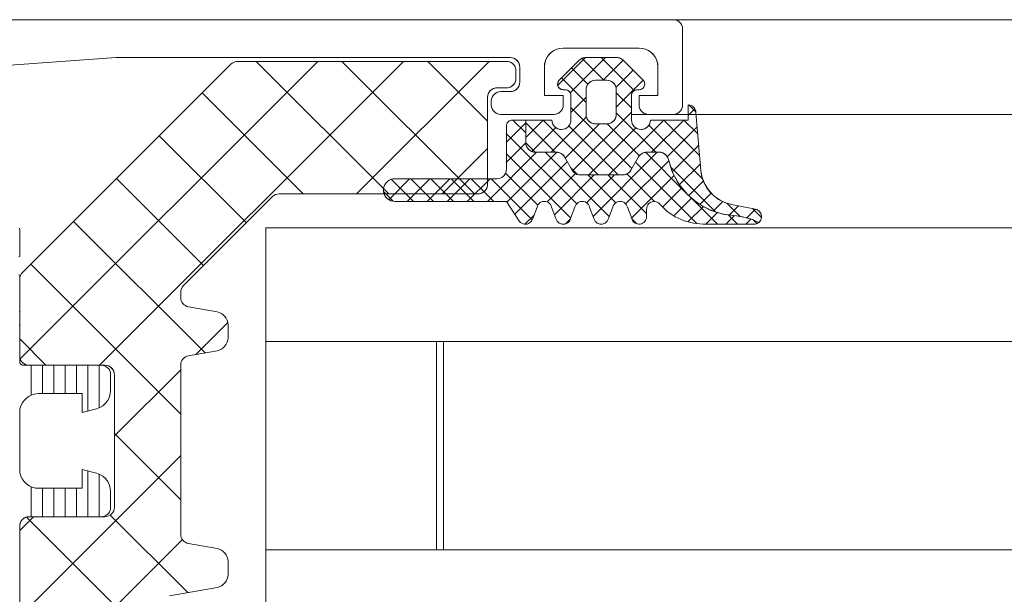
# Model space of a CAD drawing. Header units: metres. Extents: x 69 to 122.5, y -21.4 to -4.6.
# Tile 61 of 250: x 73.482 to 73.534, y -17.8729 to -17.8425. Entities that reach past the tile are written whole.
import ezdxf

# ---------------------------------------------------------------- set-up
doc = ezdxf.new("R2010")
doc.units = ezdxf.units.M
doc.header["$LTSCALE"] = 0.02
doc.layers.add('032_Metallarbeiten-Fenster', color=7, linetype='Continuous', lineweight=5)

msp = doc.modelspace()

# ---------------------------------------------------------------- linework, layer by layer
at = {"layer": '032_Metallarbeiten-Fenster', "color": 8, "lineweight": 5, "true_color": 0x808080}
for p, q in [((74.6067, -17.842539), (73.514277, -17.842539)), ((74.6089, -17.847539), (73.514277, -17.847539))]:
    msp.add_line(p, q, dxfattribs=at)
at = {"layer": '032_Metallarbeiten-Fenster', "color": 7, "linetype": 'Continuous', "lineweight": 5}
for p, q in [((73.5165, -17.842539), (73.55609, -17.842539)), ((73.517709, -17.847539), (73.55609, -17.847539)), ((73.495, -17.853539), (73.55609, -17.853539)), ((73.495, -17.853539), (73.495, -17.891539)), ((73.55609, -17.859539), (73.495, -17.859539)), ((73.504, -17.859539), (73.504, -17.870539)), ((73.495, -17.870539), (73.55609, -17.870539)), ((73.504, -17.870539), (73.495, -17.870539))]:
    msp.add_line(p, q, dxfattribs=at)
at = {"layer": '032_Metallarbeiten-Fenster', "color": 250, "linetype": 'Continuous', "lineweight": 9, "true_color": 0x444444}
for p, q in [((73.482027, -17.860448), (73.497735, -17.844739)), ((73.486211, -17.860789), (73.502261, -17.844739)), ((73.499786, -17.851739), (73.506786, -17.844739)), ((73.51041, -17.846005), (73.511875, -17.84454)), ((73.511068, -17.846408), (73.512936, -17.84454)), ((73.512846, -17.84574), (73.511686, -17.84458)), ((73.514449, -17.846282), (73.512706, -17.84454)), ((73.512797, -17.84574), (73.51386, -17.844676)), ((73.511995, -17.845949), (73.51113, -17.845085)), ((73.513482, -17.846115), (73.514391, -17.845206)), ((73.5119, -17.846915), (73.5106, -17.845615)), ((73.5135, -17.847158), (73.51492, -17.845738)), ((73.5143, -17.847194), (73.5135, -17.846394)), ((73.5111, -17.847436), (73.5119, -17.846636)), ((73.514323, -17.850399), (73.5111, -17.847176)), ((73.511194, -17.850524), (73.5143, -17.847418)), ((73.515582, -17.849537), (73.5135, -17.847455)), ((73.5173, -17.8476), (73.51765, -17.84725)), ((73.517697, -17.847409), (73.51733, -17.847043)), ((73.5077, -17.84901), (73.508721, -17.847989)), ((73.508721, -17.848523), (73.508037, -17.84784)), ((73.508721, -17.848755), (73.509636, -17.84784)), ((73.510279, -17.849537), (73.508721, -17.847979)), ((73.51254, -17.850737), (73.509642, -17.84784)), ((73.51006, -17.849537), (73.511921, -17.847676)), ((73.510804, -17.849854), (73.512618, -17.84804)), ((73.514715, -17.84973), (73.513022, -17.848037)), ((73.513102, -17.850737), (73.516, -17.84784)), ((73.515363, -17.849537), (73.517061, -17.84784)), ((73.517901, -17.849735), (73.516006, -17.84784)), ((73.517799, -17.848572), (73.517067, -17.84784)), ((73.511407, -17.85227), (73.5077, -17.848563)), ((73.509035, -17.849501), (73.5103, -17.848237)), ((73.5136, -17.850737), (73.511, -17.848137)), ((73.512042, -17.850737), (73.514523, -17.848256)), ((73.518068, -17.850962), (73.515218, -17.848112)), ((73.516186, -17.849775), (73.517766, -17.848195)), ((73.5077, -17.850071), (73.508722, -17.849049)), ((73.509218, -17.849537), (73.508721, -17.84904)), ((73.504312, -17.851739), (73.5067, -17.849351)), ((73.506692, -17.852139), (73.509294, -17.849537)), ((73.507721, -17.852171), (73.510353, -17.849539)), ((73.513128, -17.852931), (73.509735, -17.849537)), ((73.51227, -17.852925), (73.515658, -17.849537)), ((73.517178, -17.851677), (73.515044, -17.849543)), ((73.516455, -17.850566), (73.517852, -17.84917)), ((73.511095, -17.853019), (73.5077, -17.849623)), ((73.50814, -17.852812), (73.510911, -17.850041)), ((73.51399, -17.852266), (73.516268, -17.849987)), ((73.51775, -17.85331), (73.514512, -17.850072)), ((73.509355, -17.85234), (73.507656, -17.85064)), ((73.511457, -17.850715), (73.511087, -17.850345)), ((73.518741, -17.852696), (73.516374, -17.850328)), ((73.516835, -17.851247), (73.517937, -17.850145)), ((73.501482, -17.852046), (73.502589, -17.850939)), ((73.502791, -17.852139), (73.50162, -17.850968)), ((73.502449, -17.852139), (73.503649, -17.850939)), ((73.503851, -17.852139), (73.502651, -17.850939)), ((73.50351, -17.852139), (73.50471, -17.850939)), ((73.504912, -17.852139), (73.503712, -17.850939)), ((73.504571, -17.852139), (73.505771, -17.850939)), ((73.505973, -17.852139), (73.504773, -17.850939)), ((73.505631, -17.852139), (73.506831, -17.850939)), ((73.507033, -17.852139), (73.505833, -17.850939)), ((73.509063, -17.853108), (73.506894, -17.850939)), ((73.509846, -17.852167), (73.511347, -17.850666)), ((73.510237, -17.852837), (73.512337, -17.850737)), ((73.511925, -17.85221), (73.513397, -17.850737)), ((73.513471, -17.852213), (73.511995, -17.850737)), ((73.5151, -17.852781), (73.513056, -17.850737)), ((73.515521, -17.852142), (73.514062, -17.850683)), ((73.514303, -17.853014), (73.516554, -17.850762)), ((73.517322, -17.851821), (73.518097, -17.851046)), ((73.501723, -17.852132), (73.501206, -17.851615)), ((73.515951, -17.852426), (73.516962, -17.851415)), ((73.516539, -17.852899), (73.517477, -17.85196)), ((73.51884, -17.853339), (73.517383, -17.851882)), ((73.517911, -17.852293), (73.518502, -17.851702)), ((73.518608, -17.852656), (73.519119, -17.852145)), ((73.517282, -17.853216), (73.518099, -17.852399)), ((73.51822, -17.853339), (73.51884, -17.852719)), ((73.520036, -17.85293), (73.519341, -17.852235)), ((73.519463, -17.852861), (73.519951, -17.852374)), ((73.520382, -17.853003), (73.520839, -17.852546)), ((73.521158, -17.852991), (73.520683, -17.852516)), ((73.508676, -17.853337), (73.509156, -17.852857)), ((73.510813, -17.853321), (73.511083, -17.853051)), ((73.514576, -17.853318), (73.514321, -17.853063)), ((73.51928, -17.853339), (73.519729, -17.852891)), ((73.519901, -17.853339), (73.519412, -17.85285)), ((73.520341, -17.853339), (73.520604, -17.853076)), ((73.520926, -17.853304), (73.520742, -17.85312)), ((73.491305, -17.860221), (73.492989, -17.858536)), ((73.487, -17.864526), (73.4905, -17.861026)), ((73.482, -17.874051), (73.4905, -17.865551)), ((73.482, -17.869526), (73.482736, -17.868789)), ((73.482, -17.878577), (73.490588, -17.869989)), ((73.492687, -17.872415), (73.49288, -17.872222))]:
    msp.add_line(p, q, dxfattribs=at)
at = {"layer": '032_Metallarbeiten-Fenster', "color": 7, "linetype": 'Continuous', "lineweight": 9}
for p, q in [((73.501491, -17.851739), (73.494491, -17.844739)), ((73.506016, -17.851739), (73.499016, -17.844739)), ((73.5067, -17.847898), (73.503542, -17.844739)), ((73.496965, -17.851739), (73.491633, -17.846407)), ((73.493966, -17.853265), (73.48937, -17.848669)), ((73.491703, -17.855528), (73.487107, -17.850932)), ((73.491786, -17.860136), (73.484844, -17.853195)), ((73.4905, -17.863376), (73.482582, -17.855457)), ((73.483388, -17.860789), (73.482, -17.859401)), ((73.4905, -17.867901), (73.487, -17.864401)), ((73.4895, -17.875952), (73.48236, -17.868812)), ((73.490871, -17.872798), (73.486778, -17.868705))]:
    msp.add_line(p, q, dxfattribs=at)
at = {"layer": '032_Metallarbeiten-Fenster', "lineweight": 5}
for p, q in [((73.495, -17.85954), (73.495, -17.87054)), ((73.504381, -17.85954), (73.504381, -17.87054))]:
    msp.add_line(p, q, dxfattribs=at)
at = {"layer": '032_Metallarbeiten-Fenster', "color": 251, "linetype": 'Continuous', "lineweight": 9, "true_color": 0x555555}
for p, q in [((73.4826, -17.862377), (73.4826, -17.86079)), ((73.4832, -17.86229), (73.4832, -17.86079)), ((73.4838, -17.86229), (73.4838, -17.86079)), ((73.4844, -17.86229), (73.4844, -17.86079)), ((73.485, -17.86229), (73.485, -17.86079)), ((73.4856, -17.863209), (73.4856, -17.86079)), ((73.4862, -17.863034), (73.4862, -17.86079)), ((73.4868, -17.86212), (73.4868, -17.86129)), ((73.4856, -17.86879), (73.4856, -17.86637)), ((73.4862, -17.86879), (73.4862, -17.866545)), ((73.4826, -17.86879), (73.4826, -17.867202)), ((73.4832, -17.86879), (73.4832, -17.86729)), ((73.4838, -17.86879), (73.4838, -17.86729)), ((73.4844, -17.86879), (73.4844, -17.86729)), ((73.485, -17.86879), (73.485, -17.86729)), ((73.4868, -17.86829), (73.4868, -17.867459))]:
    msp.add_line(p, q, dxfattribs=at)
at = {"layer": '032_Metallarbeiten-Fenster', "color": 7, "linetype": 'Continuous', "lineweight": 5}
for points in [[(73.4235, -17.84254), (73.5165, -17.84254), (73.5165, -17.84254), (73.516587, -17.842547), (73.516671, -17.84257), (73.51675, -17.842607), (73.516821, -17.842657), (73.516883, -17.842718), (73.516933, -17.84279), (73.51697, -17.842869), (73.516992, -17.842953), (73.517, -17.84304), (73.517, -17.84704), (73.517, -17.84704), (73.516992, -17.847126), (73.51697, -17.847211), (73.516933, -17.84729), (73.516883, -17.847361), (73.516821, -17.847423), (73.51675, -17.847473), (73.516671, -17.847509), (73.516587, -17.847532), (73.5165, -17.84754), (73.5152, -17.84754), (73.5152, -17.84754), (73.515113, -17.847532), (73.515029, -17.847509), (73.51495, -17.847473), (73.514879, -17.847423), (73.514817, -17.847361), (73.514767, -17.84729), (73.51473, -17.847211), (73.514708, -17.847126), (73.5147, -17.84704), (73.5147, -17.84654), (73.5157, -17.84654), (73.5157, -17.84504), (73.5157, -17.84504), (73.515685, -17.844866), (73.51564, -17.844698), (73.515566, -17.84454), (73.515466, -17.844397), (73.515343, -17.844274), (73.5152, -17.844174), (73.515042, -17.8441), (73.514874, -17.844055), (73.5147, -17.84404), (73.5107, -17.84404), (73.5107, -17.84404), (73.510526, -17.844055), (73.510358, -17.8441), (73.5102, -17.844174), (73.510057, -17.844274), (73.509934, -17.844397), (73.509834, -17.84454), (73.50976, -17.844698), (73.509715, -17.844866), (73.5097, -17.84504), (73.5097, -17.84654), (73.5107, -17.84654), (73.5107, -17.84704), (73.5107, -17.84704), (73.510692, -17.847126), (73.51067, -17.847211), (73.510633, -17.84729), (73.510583, -17.847361), (73.510521, -17.847423), (73.51045, -17.847473), (73.510371, -17.847509), (73.510287, -17.847532), (73.5102, -17.84754), (73.5074, -17.84754), (73.5074, -17.84754), (73.507313, -17.847532), (73.507229, -17.847509), (73.50715, -17.847473), (73.507079, -17.847423), (73.507017, -17.847361), (73.506967, -17.84729), (73.50693, -17.847211), (73.506908, -17.847126), (73.5069, -17.84704), (73.5069, -17.84684), (73.5069, -17.84684), (73.506908, -17.846753), (73.50693, -17.846669), (73.506967, -17.84659), (73.507017, -17.846518), (73.507079, -17.846457), (73.50715, -17.846407), (73.507229, -17.84637), (73.507313, -17.846347), (73.5074, -17.84634), (73.5079, -17.84634), (73.5079, -17.84634), (73.507987, -17.846332), (73.508071, -17.846309), (73.50815, -17.846273), (73.508221, -17.846223), (73.508283, -17.846161), (73.508333, -17.84609), (73.50837, -17.846011), (73.508392, -17.845926), (73.5084, -17.84584), (73.5084, -17.84504), (73.5084, -17.84504), (73.508392, -17.844953), (73.50837, -17.844869), (73.508333, -17.84479), (73.508283, -17.844718), (73.508221, -17.844657), (73.50815, -17.844607), (73.508071, -17.84457), (73.507987, -17.844547), (73.5079, -17.84454), (73.4871, -17.84454), (73.481029, -17.844973)], [(73.4235, -17.84254), (73.5165, -17.84254), (73.516598, -17.842549), (73.516691, -17.842578), (73.516778, -17.842624), (73.516854, -17.842686), (73.516916, -17.842762), (73.516962, -17.842848), (73.51699, -17.842942), (73.517, -17.84304), (73.517, -17.84704), (73.51699, -17.847137), (73.516962, -17.847231), (73.516916, -17.847317), (73.516854, -17.847393), (73.516778, -17.847455), (73.516691, -17.847502), (73.516598, -17.84753), (73.5165, -17.84754), (73.5152, -17.84754), (73.515102, -17.84753), (73.515009, -17.847502), (73.514922, -17.847455), (73.514846, -17.847393), (73.514784, -17.847317), (73.514738, -17.847231), (73.51471, -17.847137), (73.5147, -17.84704), (73.5147, -17.84654), (73.5157, -17.84654), (73.5157, -17.84504), (73.515681, -17.844844), (73.515624, -17.844657), (73.515531, -17.844484), (73.515407, -17.844332), (73.515256, -17.844208), (73.515083, -17.844116), (73.514895, -17.844059), (73.5147, -17.84404), (73.5107, -17.84404), (73.510505, -17.844059), (73.510317, -17.844116), (73.510144, -17.844208), (73.509993, -17.844332), (73.509869, -17.844484), (73.509776, -17.844657), (73.509719, -17.844844), (73.5097, -17.84504), (73.5097, -17.84654), (73.5107, -17.84654), (73.5107, -17.84704), (73.51069, -17.847137), (73.510662, -17.847231), (73.510616, -17.847317), (73.510554, -17.847393), (73.510478, -17.847455), (73.510391, -17.847502), (73.510298, -17.84753), (73.5102, -17.84754), (73.5074, -17.84754), (73.507302, -17.84753), (73.507209, -17.847502), (73.507122, -17.847455), (73.507046, -17.847393), (73.506984, -17.847317), (73.506938, -17.847231), (73.50691, -17.847137), (73.5069, -17.84704), (73.5069, -17.84684), (73.50691, -17.846742), (73.506938, -17.846648), (73.506984, -17.846562), (73.507046, -17.846486), (73.507122, -17.846424), (73.507209, -17.846378), (73.507302, -17.846349), (73.5074, -17.84634), (73.5079, -17.84634), (73.507998, -17.84633), (73.508091, -17.846302), (73.508178, -17.846255), (73.508254, -17.846193), (73.508316, -17.846117), (73.508362, -17.846031), (73.50839, -17.845937), (73.5084, -17.84584), (73.5084, -17.84504), (73.50839, -17.844942), (73.508362, -17.844848), (73.508316, -17.844762), (73.508254, -17.844686), (73.508178, -17.844624), (73.508091, -17.844578), (73.507998, -17.844549), (73.5079, -17.84454), (73.4871, -17.84454), (73.481029, -17.844973)], [(73.489913, -17.872966), (73.492422, -17.872524), (73.492422, -17.872524), (73.492539, -17.872492), (73.49265, -17.872441), (73.49275, -17.872371), (73.492836, -17.872285), (73.492906, -17.872185), (73.492958, -17.872074), (73.492989, -17.871956), (73.493, -17.871835), (73.493, -17.871157), (73.493, -17.871157), (73.492989, -17.871035), (73.492958, -17.870917), (73.492906, -17.870807), (73.492836, -17.870707), (73.49275, -17.870621), (73.49265, -17.870551), (73.492539, -17.870499), (73.492422, -17.870467), (73.490913, -17.870201), (73.490913, -17.870201), (73.490829, -17.870179), (73.49075, -17.870142), (73.490679, -17.870092), (73.490617, -17.87003), (73.490567, -17.869959), (73.49053, -17.86988), (73.490508, -17.869796), (73.4905, -17.869709), (73.4905, -17.860782), (73.4905, -17.860782), (73.490508, -17.860696), (73.49053, -17.860611), (73.490567, -17.860532), (73.490617, -17.860461), (73.490679, -17.860399), (73.49075, -17.860349), (73.490829, -17.860313), (73.490913, -17.86029), (73.492422, -17.860024), (73.492422, -17.860024), (73.492539, -17.859992), (73.49265, -17.859941), (73.49275, -17.859871), (73.492836, -17.859785), (73.492906, -17.859685), (73.492958, -17.859574), (73.492989, -17.859456), (73.493, -17.859335), (73.493, -17.858657), (73.493, -17.858657), (73.492989, -17.858535), (73.492958, -17.858417), (73.492906, -17.858307), (73.492836, -17.858207), (73.49275, -17.858121), (73.49265, -17.858051), (73.492539, -17.857999), (73.492422, -17.857967), (73.490913, -17.857701), (73.490913, -17.857701), (73.490829, -17.857679), (73.49075, -17.857642), (73.490679, -17.857592), (73.490617, -17.85753), (73.490567, -17.857459), (73.49053, -17.85738), (73.490508, -17.857296), (73.4905, -17.857209), (73.4905, -17.856939), (73.4905, -17.856939), (73.49051, -17.856841), (73.490538, -17.856747), (73.490584, -17.856661), (73.490646, -17.856585), (73.495346, -17.851886), (73.495346, -17.851886), (73.495422, -17.851823), (73.495508, -17.851777), (73.495602, -17.851749), (73.495699, -17.851739), (73.5062, -17.851739), (73.5062, -17.851739), (73.506298, -17.85173), (73.506392, -17.851701), (73.506478, -17.851655), (73.506554, -17.851593), (73.506616, -17.851517), (73.506662, -17.851431), (73.506691, -17.851337), (73.5067, -17.851239), (73.5067, -17.846639), (73.5067, -17.846639), (73.50671, -17.846542), (73.506738, -17.846448), (73.506784, -17.846361), (73.506847, -17.846286), (73.506922, -17.846223), (73.507009, -17.846177), (73.507103, -17.846149), (73.5072, -17.846139), (73.5077, -17.846139), (73.5077, -17.846139), (73.507798, -17.84613), (73.507892, -17.846101), (73.507978, -17.846055), (73.508054, -17.845993), (73.508116, -17.845917), (73.508162, -17.845831), (73.508191, -17.845737), (73.5082, -17.845639), (73.5082, -17.845239), (73.5082, -17.845239), (73.508193, -17.845152), (73.50817, -17.845068), (73.508133, -17.844989), (73.508083, -17.844918), (73.508022, -17.844856), (73.50795, -17.844806), (73.507871, -17.844769), (73.507787, -17.844747), (73.5077, -17.844739), (73.493507, -17.844739), (73.493507, -17.844739), (73.493429, -17.844745), (73.493353, -17.844764), (73.49328, -17.844794), (73.493213, -17.844835), (73.493154, -17.844886), (73.482146, -17.855893), (73.482146, -17.855893), (73.482084, -17.855969), (73.482038, -17.856055), (73.48201, -17.856149), (73.482, -17.856246), (73.482, -17.860289), (73.482, -17.860289), (73.482008, -17.860376), (73.48203, -17.86046), (73.482067, -17.860539), (73.482117, -17.860611), (73.482179, -17.860672), (73.48225, -17.860722), (73.482329, -17.860759), (73.482413, -17.860782), (73.4825, -17.860789), (73.4865, -17.860789), (73.4865, -17.860789), (73.486587, -17.860797), (73.486671, -17.860819), (73.48675, -17.860856), (73.486821, -17.860906), (73.486883, -17.860968), (73.486933, -17.861039), (73.48697, -17.861118), (73.486992, -17.861202), (73.487, -17.861289), (73.487, -17.868289), (73.487, -17.868289), (73.48699, -17.868387), (73.486962, -17.868481), (73.486916, -17.868567), (73.486853, -17.868643), (73.486778, -17.868705), (73.486691, -17.868751), (73.486597, -17.86878), (73.4865, -17.868789), (73.4825, -17.868789), (73.4825, -17.868789), (73.482402, -17.868799), (73.482309, -17.868827), (73.482222, -17.868873), (73.482146, -17.868936), (73.482084, -17.869011), (73.482038, -17.869098), (73.48201, -17.869192), (73.482, -17.869289), (73.482, -17.898289)], [(73.489913, -17.872966), (73.492422, -17.872524), (73.492422, -17.872524), (73.492539, -17.872492), (73.49265, -17.872441), (73.49275, -17.872371), (73.492836, -17.872285), (73.492906, -17.872185), (73.492958, -17.872074), (73.492989, -17.871956), (73.493, -17.871835), (73.493, -17.871157), (73.493, -17.871157), (73.492989, -17.871035), (73.492958, -17.870917), (73.492906, -17.870807), (73.492836, -17.870707), (73.49275, -17.870621), (73.49265, -17.870551), (73.492539, -17.870499), (73.492422, -17.870467), (73.490913, -17.870201), (73.490913, -17.870201), (73.490829, -17.870179), (73.49075, -17.870142), (73.490679, -17.870092), (73.490617, -17.87003), (73.490567, -17.869959), (73.49053, -17.86988), (73.490508, -17.869796), (73.4905, -17.869709), (73.4905, -17.860782), (73.4905, -17.860782), (73.490508, -17.860696), (73.49053, -17.860611), (73.490567, -17.860532), (73.490617, -17.860461), (73.490679, -17.860399), (73.49075, -17.860349), (73.490829, -17.860313), (73.490913, -17.86029), (73.492422, -17.860024), (73.492422, -17.860024), (73.492539, -17.859992), (73.49265, -17.859941), (73.49275, -17.859871), (73.492836, -17.859785), (73.492906, -17.859685), (73.492958, -17.859574), (73.492989, -17.859456), (73.493, -17.859335), (73.493, -17.858657), (73.493, -17.858657), (73.492989, -17.858535), (73.492958, -17.858417), (73.492906, -17.858307), (73.492836, -17.858207), (73.49275, -17.858121), (73.49265, -17.858051), (73.492539, -17.857999), (73.492422, -17.857967), (73.490913, -17.857701), (73.490913, -17.857701), (73.490829, -17.857679), (73.49075, -17.857642), (73.490679, -17.857592), (73.490617, -17.85753), (73.490567, -17.857459), (73.49053, -17.85738), (73.490508, -17.857296), (73.4905, -17.857209), (73.4905, -17.856939), (73.4905, -17.856939), (73.49051, -17.856841), (73.490538, -17.856747), (73.490584, -17.856661), (73.490646, -17.856585), (73.495346, -17.851886), (73.495346, -17.851886), (73.495422, -17.851823), (73.495508, -17.851777), (73.495602, -17.851749), (73.495699, -17.851739), (73.5062, -17.851739), (73.5062, -17.851739), (73.506287, -17.851732), (73.506371, -17.851709), (73.50645, -17.851672), (73.506522, -17.851622), (73.506583, -17.851561), (73.506633, -17.851489), (73.50667, -17.85141), (73.506693, -17.851326), (73.5067, -17.851239), (73.5067, -17.846639), (73.5067, -17.846639), (73.506708, -17.846552), (73.50673, -17.846468), (73.506767, -17.846389), (73.506817, -17.846318), (73.506879, -17.846256), (73.50695, -17.846206), (73.507029, -17.846169), (73.507113, -17.846147), (73.5072, -17.846139), (73.5077, -17.846139), (73.5077, -17.846139), (73.507787, -17.846132), (73.507871, -17.846109), (73.50795, -17.846072), (73.508022, -17.846022), (73.508083, -17.845961), (73.508133, -17.845889), (73.50817, -17.84581), (73.508193, -17.845726), (73.5082, -17.845639), (73.5082, -17.845239), (73.5082, -17.845239), (73.508191, -17.845142), (73.508162, -17.845048), (73.508116, -17.844961), (73.508054, -17.844886), (73.507978, -17.844823), (73.507892, -17.844777), (73.507798, -17.844749), (73.5077, -17.844739), (73.493507, -17.844739), (73.493507, -17.844739), (73.493429, -17.844745), (73.493353, -17.844764), (73.49328, -17.844794), (73.493213, -17.844835), (73.493154, -17.844886), (73.482146, -17.855893), (73.482146, -17.855893), (73.482095, -17.855952), (73.482055, -17.856019), (73.482024, -17.856092), (73.482006, -17.856168), (73.482, -17.856246), (73.482, -17.860289), (73.482, -17.860289), (73.48201, -17.860387), (73.482038, -17.860481), (73.482084, -17.860567), (73.482146, -17.860643), (73.482222, -17.860705), (73.482309, -17.860751), (73.482402, -17.86078), (73.4825, -17.860789), (73.4865, -17.860789), (73.4865, -17.860789), (73.486597, -17.860799), (73.486691, -17.860827), (73.486778, -17.860873), (73.486853, -17.860936), (73.486916, -17.861011), (73.486962, -17.861098), (73.48699, -17.861192), (73.487, -17.861289), (73.487, -17.868289), (73.487, -17.868289), (73.48699, -17.868387), (73.486962, -17.868481), (73.486916, -17.868567), (73.486853, -17.868643), (73.486778, -17.868705), (73.486691, -17.868751), (73.486597, -17.86878), (73.4865, -17.868789), (73.4825, -17.868789), (73.4825, -17.868789), (73.482402, -17.868799), (73.482309, -17.868827), (73.482222, -17.868873), (73.482146, -17.868936), (73.482084, -17.869011), (73.482038, -17.869098), (73.48201, -17.869192), (73.482, -17.869289), (73.482, -17.898289)], [(73.508721, -17.84784), (73.508721, -17.849037), (73.508721, -17.849037), (73.508728, -17.849124), (73.508751, -17.849208), (73.508788, -17.849287), (73.508838, -17.849359), (73.508899, -17.84942), (73.508971, -17.84947), (73.50905, -17.849507), (73.509134, -17.84953), (73.509221, -17.849537), (73.510332, -17.849537), (73.510332, -17.849537), (73.510419, -17.849545), (73.510503, -17.849567), (73.510582, -17.849604), (73.510653, -17.849654), (73.510715, -17.849716), (73.510765, -17.849787), (73.511169, -17.850487), (73.511169, -17.850487), (73.511219, -17.850559), (73.511281, -17.85062), (73.511352, -17.85067), (73.511431, -17.850707), (73.511515, -17.85073), (73.511602, -17.850737), (73.513839, -17.850737), (73.513839, -17.850737), (73.513926, -17.85073), (73.51401, -17.850707), (73.514089, -17.85067), (73.514161, -17.85062), (73.514222, -17.850559), (73.514272, -17.850487), (73.514676, -17.849787), (73.514676, -17.849787), (73.514726, -17.849716), (73.514788, -17.849654), (73.514859, -17.849604), (73.514938, -17.849567), (73.515023, -17.849545), (73.515109, -17.849537), (73.515761, -17.849537), (73.515761, -17.849537), (73.515857, -17.849547), (73.51595, -17.849574), (73.516036, -17.84962), (73.516111, -17.849681), (73.516173, -17.849755), (73.51622, -17.84984), (73.51625, -17.849932), (73.51625, -17.849932), (73.516471, -17.850613), (73.516816, -17.85124), (73.517273, -17.851791), (73.517824, -17.852247), (73.518451, -17.852593), (73.519131, -17.852814), (73.519841, -17.852905), (73.519841, -17.852905), (73.520297, -17.852981), (73.520738, -17.853118), (73.521011, -17.853255)], [(73.481992, -17.853553), (73.482, -17.85364), (73.482, -17.85504), (73.482, -17.85504), (73.481952, -17.855059)], [(73.481952, -17.85602), (73.482, -17.85604), (73.482, -17.85792), (73.482, -17.85792), (73.481995, -17.857972)], [(73.482, -17.89829), (73.482, -17.86929), (73.482, -17.86929), (73.482008, -17.869203), (73.48203, -17.869119), (73.482067, -17.86904), (73.482117, -17.868968), (73.482179, -17.868907), (73.48225, -17.868857), (73.482329, -17.86882), (73.482413, -17.868797), (73.4825, -17.86879), (73.4863, -17.86879), (73.4863, -17.86879), (73.486387, -17.868782), (73.486471, -17.868759), (73.48655, -17.868723), (73.486621, -17.868673), (73.486683, -17.868611), (73.486733, -17.86854), (73.48677, -17.868461), (73.486792, -17.868376), (73.4868, -17.86829), (73.4868, -17.867459), (73.4868, -17.867459), (73.486783, -17.867273), (73.486731, -17.867093), (73.486647, -17.866927), (73.486533, -17.866779), (73.486394, -17.866654), (73.486234, -17.866558), (73.486059, -17.866493), (73.4853, -17.86629), (73.4853, -17.86729), (73.483, -17.86729), (73.483, -17.86729), (73.482826, -17.867274), (73.482658, -17.867229), (73.4825, -17.867156), (73.482357, -17.867056), (73.482234, -17.866932), (73.482134, -17.86679), (73.48206, -17.866632), (73.482015, -17.866463), (73.482, -17.86629), (73.482, -17.86329), (73.482, -17.86329), (73.482015, -17.863116), (73.48206, -17.862948), (73.482134, -17.86279), (73.482234, -17.862647), (73.482357, -17.862524), (73.4825, -17.862424), (73.482658, -17.86235), (73.482826, -17.862305), (73.483, -17.86229), (73.4853, -17.86229), (73.4853, -17.86329), (73.486059, -17.863086), (73.486059, -17.863086), (73.486234, -17.863021), (73.486394, -17.862925), (73.486533, -17.862801), (73.486647, -17.862652), (73.486731, -17.862486), (73.486783, -17.862306), (73.4868, -17.86212), (73.4868, -17.86129), (73.4868, -17.86129), (73.486792, -17.861203), (73.48677, -17.861119), (73.486733, -17.86104), (73.486683, -17.860968), (73.486621, -17.860907), (73.48655, -17.860857), (73.486471, -17.86082), (73.486387, -17.860797), (73.4863, -17.86079), (73.4822, -17.86079), (73.4822, -17.86079), (73.482165, -17.860787), (73.482132, -17.860778), (73.4821, -17.860763), (73.482071, -17.860743), (73.482047, -17.860718), (73.482027, -17.86069), (73.482012, -17.860658), (73.482003, -17.860624), (73.482, -17.86059), (73.482, -17.85875), (73.482, -17.85875), (73.481992, -17.858663)], [(73.482, -17.89829), (73.482, -17.86929), (73.482, -17.86929), (73.482008, -17.869203), (73.48203, -17.869119), (73.482067, -17.86904), (73.482117, -17.868968), (73.482179, -17.868907), (73.48225, -17.868857), (73.482329, -17.86882), (73.482413, -17.868797), (73.4825, -17.86879), (73.4863, -17.86879), (73.4863, -17.86879), (73.486387, -17.868782), (73.486471, -17.868759), (73.48655, -17.868723), (73.486621, -17.868673), (73.486683, -17.868611), (73.486733, -17.86854), (73.48677, -17.868461), (73.486792, -17.868376), (73.4868, -17.86829), (73.4868, -17.867459), (73.4868, -17.867459), (73.486783, -17.867273), (73.486731, -17.867093), (73.486647, -17.866927), (73.486533, -17.866779), (73.486394, -17.866654), (73.486234, -17.866558), (73.486059, -17.866493), (73.4853, -17.86629), (73.4853, -17.86729), (73.483, -17.86729), (73.483, -17.86729), (73.482826, -17.867274), (73.482658, -17.867229), (73.4825, -17.867156), (73.482357, -17.867056), (73.482234, -17.866932), (73.482134, -17.86679), (73.48206, -17.866632), (73.482015, -17.866463), (73.482, -17.86629), (73.482, -17.86329), (73.482, -17.86329), (73.482015, -17.863116), (73.48206, -17.862948), (73.482134, -17.86279), (73.482234, -17.862647), (73.482357, -17.862524), (73.4825, -17.862424), (73.482658, -17.86235), (73.482826, -17.862305), (73.483, -17.86229), (73.4853, -17.86229), (73.4853, -17.86329), (73.486059, -17.863086), (73.486059, -17.863086), (73.486234, -17.863021), (73.486394, -17.862925), (73.486533, -17.862801), (73.486647, -17.862652), (73.486731, -17.862486), (73.486783, -17.862306), (73.4868, -17.86212), (73.4868, -17.86129), (73.4868, -17.86129), (73.486792, -17.861203), (73.48677, -17.861119), (73.486733, -17.86104), (73.486683, -17.860968), (73.486621, -17.860907), (73.48655, -17.860857), (73.486471, -17.86082), (73.486387, -17.860797), (73.4863, -17.86079), (73.4822, -17.86079), (73.4822, -17.86079), (73.482165, -17.860787), (73.482132, -17.860778), (73.4821, -17.860763), (73.482071, -17.860743), (73.482047, -17.860718), (73.482027, -17.86069), (73.482012, -17.860658), (73.482003, -17.860624), (73.482, -17.86059), (73.482, -17.85875), (73.482, -17.85875), (73.481992, -17.858663)]]:
    msp.add_lwpolyline(points, dxfattribs=at)
for points in [[(73.508, -17.84784), (73.507948, -17.847844), (73.507897, -17.847858), (73.50785, -17.84788), (73.507807, -17.84791), (73.50777, -17.847947), (73.50774, -17.84799), (73.507718, -17.848037), (73.507705, -17.848087), (73.5077, -17.84814), (73.5077, -17.850439), (73.5077, -17.850439), (73.507692, -17.850526), (73.50767, -17.85061), (73.507633, -17.850689), (73.507583, -17.85076), (73.507521, -17.850822), (73.50745, -17.850872), (73.507371, -17.850909), (73.507287, -17.850931), (73.5072, -17.850939), (73.5018, -17.850939), (73.5018, -17.850939), (73.501696, -17.850948), (73.501595, -17.850975), (73.5015, -17.851019), (73.501414, -17.851079), (73.50134, -17.851153), (73.50128, -17.851239), (73.501236, -17.851334), (73.501209, -17.851435), (73.5012, -17.851539), (73.5012, -17.851539), (73.501209, -17.851643), (73.501236, -17.851744), (73.50128, -17.851839), (73.50134, -17.851925), (73.501414, -17.851999), (73.5015, -17.852059), (73.501595, -17.852103), (73.501696, -17.85213), (73.5018, -17.852139), (73.5077, -17.852139), (73.508354, -17.853139), (73.508354, -17.853139), (73.508395, -17.853199), (73.508447, -17.853249), (73.508507, -17.85329), (73.508573, -17.853319), (73.508644, -17.853335), (73.508716, -17.853339), (73.508788, -17.85333), (73.508857, -17.853307), (73.508921, -17.853273), (73.508977, -17.853228), (73.509025, -17.853173), (73.509061, -17.853111), (73.509086, -17.853043), (73.509314, -17.852436), (73.509314, -17.852436), (73.50934, -17.852366), (73.509378, -17.852302), (73.509428, -17.852246), (73.509487, -17.852201), (73.509554, -17.852167), (73.509626, -17.852146), (73.5097, -17.852139), (73.5097, -17.852139), (73.509774, -17.852146), (73.509846, -17.852167), (73.509913, -17.852201), (73.509972, -17.852246), (73.510022, -17.852302), (73.51006, -17.852366), (73.510086, -17.852436), (73.510314, -17.853043), (73.510314, -17.853043), (73.51034, -17.853113), (73.510378, -17.853177), (73.510428, -17.853233), (73.510487, -17.853278), (73.510554, -17.853312), (73.510626, -17.853332), (73.5107, -17.853339), (73.5107, -17.853339), (73.510774, -17.853332), (73.510846, -17.853312), (73.510913, -17.853278), (73.510972, -17.853233), (73.511022, -17.853177), (73.51106, -17.853113), (73.511086, -17.853043), (73.511314, -17.852436), (73.511314, -17.852436), (73.51134, -17.852366), (73.511378, -17.852302), (73.511428, -17.852246), (73.511487, -17.852201), (73.511554, -17.852167), (73.511626, -17.852146), (73.5117, -17.852139), (73.5117, -17.852139), (73.511774, -17.852146), (73.511846, -17.852167), (73.511913, -17.852201), (73.511972, -17.852246), (73.512022, -17.852302), (73.51206, -17.852366), (73.512086, -17.852436), (73.512314, -17.853043), (73.512314, -17.853043), (73.51234, -17.853113), (73.512378, -17.853177), (73.512428, -17.853233), (73.512487, -17.853278), (73.512554, -17.853312), (73.512626, -17.853332), (73.5127, -17.853339), (73.5127, -17.853339), (73.512774, -17.853332), (73.512846, -17.853312), (73.512913, -17.853278), (73.512972, -17.853233), (73.513022, -17.853177), (73.51306, -17.853113), (73.513086, -17.853043), (73.513314, -17.852436), (73.513314, -17.852436), (73.51334, -17.852366), (73.513378, -17.852302), (73.513428, -17.852246), (73.513487, -17.852201), (73.513554, -17.852167), (73.513626, -17.852146), (73.5137, -17.852139), (73.5137, -17.852139), (73.513774, -17.852146), (73.513846, -17.852167), (73.513913, -17.852201), (73.513972, -17.852246), (73.514022, -17.852302), (73.51406, -17.852366), (73.514086, -17.852436), (73.514314, -17.853043), (73.514314, -17.853043), (73.514338, -17.85311), (73.514375, -17.853172), (73.514422, -17.853227), (73.514478, -17.853272), (73.514541, -17.853306), (73.514609, -17.853329), (73.51468, -17.853339), (73.514752, -17.853336), (73.514752, -17.853336), (73.514822, -17.85332), (73.514889, -17.853292), (73.514949, -17.853253), (73.515001, -17.853203), (73.515043, -17.853145), (73.515074, -17.85308), (73.515094, -17.853011), (73.5151, -17.852939), (73.5151, -17.852539), (73.5151, -17.852539), (73.515107, -17.852465), (73.515128, -17.852393), (73.515162, -17.852326), (73.515207, -17.852267), (73.515263, -17.852217), (73.515328, -17.852178), (73.515398, -17.852153), (73.515472, -17.85214), (73.515547, -17.852142), (73.51562, -17.852158), (73.515689, -17.852187), (73.515751, -17.852228), (73.515805, -17.852281), (73.515805, -17.852281), (73.516174, -17.852646), (73.516601, -17.852943), (73.517073, -17.853161), (73.517575, -17.853294), (73.518092, -17.853339), (73.520764, -17.853339), (73.520764, -17.853339), (73.520838, -17.853333), (73.520908, -17.853313), (73.520974, -17.85328), (73.521033, -17.853236), (73.521083, -17.853182), (73.521122, -17.853119), (73.521149, -17.85305), (73.521163, -17.852978), (73.521163, -17.852978), (73.521163, -17.852904), (73.52115, -17.852832), (73.521124, -17.852763), (73.521085, -17.8527), (73.521036, -17.852646), (73.520978, -17.852601), (73.520912, -17.852567), (73.520841, -17.852547), (73.51958, -17.852302), (73.51958, -17.852302), (73.519226, -17.852198), (73.518898, -17.852032), (73.518605, -17.851808), (73.518359, -17.851534), (73.518166, -17.85122), (73.518035, -17.850875), (73.517969, -17.850513), (73.5177, -17.84744), (73.5177, -17.84744), (73.517692, -17.847362), (73.51767, -17.847286), (73.517633, -17.847217), (73.517583, -17.847157), (73.517522, -17.847107), (73.517453, -17.84707), (73.517378, -17.847047), (73.5173, -17.84704), (73.5173, -17.84784), (73.5153, -17.84784), (73.5153, -17.84784), (73.515292, -17.847926), (73.51527, -17.848011), (73.515233, -17.84809), (73.515183, -17.848161), (73.515121, -17.848223), (73.51505, -17.848273), (73.514971, -17.848309), (73.514887, -17.848332), (73.5148, -17.84834), (73.5148, -17.84834), (73.514702, -17.84833), (73.514609, -17.848302), (73.514522, -17.848255), (73.514446, -17.848193), (73.514384, -17.848117), (73.514338, -17.848031), (73.51431, -17.847937), (73.5143, -17.84784), (73.5143, -17.84654), (73.5143, -17.84654), (73.514305, -17.846488), (73.514318, -17.846437), (73.51434, -17.84639), (73.51437, -17.846347), (73.514407, -17.84631), (73.51445, -17.84628), (73.514497, -17.846258), (73.514548, -17.846244), (73.5146, -17.84624), (73.5147, -17.84624), (73.5147, -17.84624), (73.514759, -17.846234), (73.514815, -17.846217), (73.514867, -17.846189), (73.514912, -17.846152), (73.514949, -17.846106), (73.514977, -17.846054), (73.514994, -17.845998), (73.515, -17.84594), (73.514994, -17.845881), (73.514977, -17.845825), (73.514949, -17.845773), (73.514912, -17.845727), (73.513872, -17.844686), (73.513872, -17.844686), (73.513812, -17.844635), (73.513745, -17.844594), (73.513673, -17.844564), (73.513596, -17.844546), (73.513518, -17.84454), (73.511882, -17.84454), (73.511882, -17.84454), (73.511804, -17.844546), (73.511727, -17.844564), (73.511655, -17.844594), (73.511588, -17.844635), (73.511528, -17.844686), (73.510488, -17.845727), (73.510488, -17.845727), (73.510453, -17.845769), (73.510426, -17.845816), (73.510409, -17.845868), (73.510401, -17.845921), (73.510402, -17.845976), (73.510414, -17.846029), (73.510434, -17.846079), (73.510464, -17.846125), (73.510501, -17.846164), (73.510545, -17.846196), (73.510594, -17.84622), (73.510646, -17.846235), (73.5107, -17.84624), (73.5108, -17.84624), (73.5108, -17.84624), (73.510852, -17.846244), (73.510903, -17.846258), (73.51095, -17.84628), (73.510993, -17.84631), (73.51103, -17.846347), (73.51106, -17.84639), (73.511082, -17.846437), (73.511095, -17.846488), (73.5111, -17.84654), (73.5111, -17.84784), (73.5111, -17.84784), (73.51109, -17.847937), (73.511062, -17.848031), (73.511016, -17.848117), (73.510954, -17.848193), (73.510878, -17.848255), (73.510791, -17.848302), (73.510698, -17.84833), (73.5106, -17.84834), (73.5106, -17.84834), (73.510513, -17.848332), (73.510429, -17.848309), (73.51035, -17.848273), (73.510279, -17.848223), (73.510217, -17.848161), (73.510167, -17.84809), (73.51013, -17.848011), (73.510108, -17.847926), (73.5101, -17.84784)], [(73.511882, -17.84454), (73.511833, -17.844542), (73.511784, -17.844549), (73.511737, -17.844561), (73.51169, -17.844578), (73.511646, -17.844599), (73.511604, -17.844624), (73.511565, -17.844653), (73.511528, -17.844686), (73.510488, -17.845728), (73.510435, -17.845798), (73.510406, -17.845881), (73.510402, -17.845969), (73.510423, -17.846055), (73.510468, -17.84613), (73.510533, -17.846189), (73.510613, -17.846227), (73.5107, -17.84624), (73.5108, -17.84624), (73.510859, -17.846245), (73.510915, -17.846262), (73.510967, -17.84629), (73.511012, -17.846327), (73.511049, -17.846373), (73.511077, -17.846425), (73.511094, -17.846481), (73.5111, -17.84654), (73.5111, -17.84784), (73.51109, -17.847937), (73.511062, -17.848031), (73.511016, -17.848117), (73.510954, -17.848193), (73.510878, -17.848255), (73.510791, -17.848302), (73.510698, -17.84833), (73.5106, -17.84834), (73.510503, -17.84833), (73.510409, -17.848302), (73.510322, -17.848255), (73.510247, -17.848193), (73.510184, -17.848117), (73.510138, -17.848031), (73.51011, -17.847937), (73.5101, -17.84784), (73.508721, -17.84784), (73.508721, -17.849037), (73.50873, -17.849135), (73.508759, -17.849228), (73.508805, -17.849315), (73.508867, -17.849391), (73.508943, -17.849453), (73.509029, -17.849499), (73.509123, -17.849528), (73.509221, -17.849537), (73.510332, -17.849537), (73.510397, -17.849541), (73.510461, -17.849554), (73.510523, -17.849575), (73.510582, -17.849604), (73.510636, -17.84964), (73.510686, -17.849684), (73.510729, -17.849733), (73.510765, -17.849787), (73.511169, -17.850487), (73.511205, -17.850542), (73.511249, -17.850591), (73.511298, -17.850634), (73.511352, -17.85067), (73.511411, -17.850699), (73.511473, -17.85072), (73.511537, -17.850733), (73.511602, -17.850737), (73.513839, -17.850737), (73.513904, -17.850733), (73.513969, -17.85072), (73.514031, -17.850699), (73.514089, -17.85067), (73.514144, -17.850634), (73.514193, -17.850591), (73.514236, -17.850542), (73.514272, -17.850487), (73.514676, -17.849787), (73.514713, -17.849733), (73.514756, -17.849684), (73.514805, -17.84964), (73.514859, -17.849604), (73.514918, -17.849575), (73.51498, -17.849554), (73.515044, -17.849541), (73.515109, -17.849537), (73.515761, -17.849537), (73.515845, -17.849544), (73.515927, -17.849566), (73.516005, -17.849601), (73.516075, -17.849648), (73.516136, -17.849707), (73.516187, -17.849775), (73.516225, -17.849851), (73.51625, -17.849932), (73.516437, -17.85053), (73.516719, -17.851089), (73.517089, -17.851594), (73.517537, -17.852032), (73.518051, -17.852391), (73.518617, -17.85266), (73.519219, -17.852833), (73.519841, -17.852905), (73.519956, -17.852918), (73.52007, -17.852936), (73.520184, -17.852956), (73.520297, -17.852981), (73.520409, -17.85301), (73.52052, -17.853042), (73.52063, -17.853078), (73.520738, -17.853118), (73.521011, -17.853255), (73.52109, -17.853172), (73.521142, -17.853071), (73.521164, -17.85296), (73.521154, -17.852846), (73.521112, -17.85274), (73.521041, -17.852651), (73.520949, -17.852584), (73.520841, -17.852547), (73.51958, -17.852302), (73.519269, -17.852215), (73.518977, -17.852079), (73.51871, -17.851898), (73.518476, -17.851677), (73.51828, -17.85142), (73.518128, -17.851136), (73.518023, -17.850831), (73.517969, -17.850513), (73.5177, -17.84744), (73.517692, -17.847362), (73.51767, -17.847286), (73.517633, -17.847217), (73.517583, -17.847157), (73.517522, -17.847107), (73.517453, -17.84707), (73.517378, -17.847047), (73.5173, -17.84704), (73.5173, -17.84784), (73.5153, -17.84784), (73.51529, -17.847937), (73.515262, -17.848031), (73.515216, -17.848117), (73.515154, -17.848193), (73.515078, -17.848255), (73.514991, -17.848302), (73.514898, -17.84833), (73.5148, -17.84834), (73.514702, -17.84833), (73.514609, -17.848302), (73.514522, -17.848255), (73.514446, -17.848193), (73.514384, -17.848117), (73.514338, -17.848031), (73.51431, -17.847937), (73.5143, -17.84784), (73.5143, -17.84654), (73.514306, -17.846481), (73.514323, -17.846425), (73.514351, -17.846373), (73.514388, -17.846327), (73.514433, -17.84629), (73.514485, -17.846262), (73.514542, -17.846245), (73.5146, -17.84624), (73.5147, -17.84624), (73.514787, -17.846227), (73.514867, -17.846189), (73.514932, -17.84613), (73.514977, -17.846054), (73.514999, -17.845969), (73.514994, -17.845881), (73.514965, -17.845798), (73.514912, -17.845728), (73.513872, -17.844686), (73.513835, -17.844653), (73.513796, -17.844624), (73.513754, -17.844599), (73.513709, -17.844578), (73.513663, -17.844561), (73.513616, -17.844549), (73.513567, -17.844542), (73.513518, -17.84454)], [(73.5135, -17.84754), (73.513492, -17.847626), (73.51347, -17.847711), (73.513433, -17.84779), (73.513383, -17.847861), (73.513321, -17.847923), (73.51325, -17.847973), (73.513171, -17.848009), (73.513087, -17.848032), (73.513, -17.84804), (73.5124, -17.84804), (73.5124, -17.84804), (73.512313, -17.848032), (73.512229, -17.848009), (73.51215, -17.847973), (73.512079, -17.847923), (73.512017, -17.847861), (73.511967, -17.84779), (73.51193, -17.847711), (73.511908, -17.847626), (73.5119, -17.84754), (73.5119, -17.84624), (73.5119, -17.84624), (73.511908, -17.846153), (73.51193, -17.846069), (73.511967, -17.84599), (73.512017, -17.845918), (73.512079, -17.845857), (73.51215, -17.845807), (73.512229, -17.84577), (73.512313, -17.845747), (73.5124, -17.84574), (73.513, -17.84574), (73.513, -17.84574), (73.513087, -17.845747), (73.513171, -17.84577), (73.51325, -17.845807), (73.513321, -17.845857), (73.513383, -17.845918), (73.513433, -17.84599), (73.51347, -17.846069), (73.513492, -17.846153), (73.5135, -17.84624)], [(73.5124, -17.84574), (73.513, -17.84574), (73.513098, -17.845749), (73.513191, -17.845778), (73.513278, -17.845824), (73.513354, -17.845886), (73.513416, -17.845962), (73.513462, -17.846048), (73.51349, -17.846142), (73.5135, -17.84624), (73.5135, -17.84754), (73.51349, -17.847637), (73.513462, -17.847731), (73.513416, -17.847817), (73.513354, -17.847893), (73.513278, -17.847955), (73.513191, -17.848002), (73.513098, -17.84803), (73.513, -17.84804), (73.5124, -17.84804), (73.512302, -17.84803), (73.512209, -17.848002), (73.512122, -17.847955), (73.512046, -17.847893), (73.511984, -17.847817), (73.511938, -17.847731), (73.51191, -17.847637), (73.5119, -17.84754), (73.5119, -17.84624), (73.51191, -17.846142), (73.511938, -17.846048), (73.511984, -17.845962), (73.512046, -17.845886), (73.512122, -17.845824), (73.512209, -17.845778), (73.512302, -17.845749)], [(73.515805, -17.852281), (73.516174, -17.852646), (73.516601, -17.852943), (73.517073, -17.853161), (73.517575, -17.853294), (73.518092, -17.853339), (73.520765, -17.853339), (73.520765, -17.853339), (73.520831, -17.853334), (73.520895, -17.853318), (73.520956, -17.853291), (73.521011, -17.853255), (73.520738, -17.853118), (73.520738, -17.853118), (73.520297, -17.852981), (73.519841, -17.852905), (73.519841, -17.852905), (73.51913, -17.852814), (73.518449, -17.852592), (73.517821, -17.852245), (73.517269, -17.851788), (73.516813, -17.851235), (73.516469, -17.850606), (73.516248, -17.849924), (73.516248, -17.849924), (73.516217, -17.849833), (73.51617, -17.84975), (73.516108, -17.849677), (73.516033, -17.849618), (73.515948, -17.849574), (73.515856, -17.849546), (73.515761, -17.849537), (73.515109, -17.849537), (73.515109, -17.849537), (73.515023, -17.849545), (73.514938, -17.849567), (73.514859, -17.849604), (73.514788, -17.849654), (73.514726, -17.849716), (73.514676, -17.849787), (73.514272, -17.850487), (73.514272, -17.850487), (73.514222, -17.850559), (73.514161, -17.85062), (73.514089, -17.85067), (73.51401, -17.850707), (73.513926, -17.85073), (73.513839, -17.850737), (73.511602, -17.850737), (73.511602, -17.850737), (73.511515, -17.85073), (73.511431, -17.850707), (73.511352, -17.85067), (73.511281, -17.85062), (73.511219, -17.850559), (73.511169, -17.850487), (73.510765, -17.849787), (73.510765, -17.849787), (73.510715, -17.849716), (73.510653, -17.849654), (73.510582, -17.849604), (73.510503, -17.849567), (73.510419, -17.849545), (73.510332, -17.849537), (73.509221, -17.849537), (73.509221, -17.849537), (73.509134, -17.84953), (73.50905, -17.849507), (73.508971, -17.84947), (73.508899, -17.84942), (73.508838, -17.849359), (73.508788, -17.849287), (73.508751, -17.849208), (73.508728, -17.849124), (73.508721, -17.849037), (73.508721, -17.84784), (73.508, -17.84784), (73.508, -17.84784), (73.507948, -17.847844), (73.507897, -17.847858), (73.50785, -17.84788), (73.507807, -17.84791), (73.50777, -17.847947), (73.50774, -17.84799), (73.507718, -17.848037), (73.507705, -17.848087), (73.5077, -17.84814), (73.5077, -17.850439), (73.5077, -17.850439), (73.507692, -17.850526), (73.50767, -17.85061), (73.507633, -17.850689), (73.507583, -17.85076), (73.507521, -17.850822), (73.50745, -17.850872), (73.507371, -17.850909), (73.507287, -17.850931), (73.5072, -17.850939), (73.5018, -17.850939), (73.5018, -17.850939), (73.501696, -17.850948), (73.501595, -17.850975), (73.5015, -17.851019), (73.501414, -17.851079), (73.50134, -17.851153), (73.50128, -17.851239), (73.501236, -17.851334), (73.501209, -17.851435), (73.5012, -17.851539), (73.5012, -17.851539), (73.501209, -17.851643), (73.501236, -17.851744), (73.50128, -17.851839), (73.50134, -17.851925), (73.501414, -17.851999), (73.5015, -17.852059), (73.501595, -17.852103), (73.501696, -17.85213), (73.5018, -17.852139), (73.5077, -17.852139), (73.508354, -17.853139), (73.508354, -17.853139), (73.508395, -17.853199), (73.508447, -17.853249), (73.508507, -17.85329), (73.508573, -17.853319), (73.508644, -17.853335), (73.508716, -17.853339), (73.508788, -17.85333), (73.508857, -17.853307), (73.508921, -17.853273), (73.508977, -17.853228), (73.509025, -17.853173), (73.509061, -17.853111), (73.509086, -17.853043), (73.509314, -17.852436), (73.509314, -17.852436), (73.50934, -17.852366), (73.509378, -17.852302), (73.509428, -17.852246), (73.509487, -17.852201), (73.509554, -17.852167), (73.509626, -17.852146), (73.5097, -17.852139), (73.5097, -17.852139), (73.509774, -17.852146), (73.509846, -17.852167), (73.509913, -17.852201), (73.509972, -17.852246), (73.510022, -17.852302), (73.51006, -17.852366), (73.510086, -17.852436), (73.510314, -17.853043), (73.510314, -17.853043), (73.51034, -17.853113), (73.510378, -17.853177), (73.510428, -17.853233), (73.510487, -17.853278), (73.510554, -17.853312), (73.510626, -17.853332), (73.5107, -17.853339), (73.5107, -17.853339), (73.510774, -17.853332), (73.510846, -17.853312), (73.510913, -17.853278), (73.510972, -17.853233), (73.511022, -17.853177), (73.51106, -17.853113), (73.511086, -17.853043), (73.511314, -17.852436), (73.511314, -17.852436), (73.51134, -17.852366), (73.511378, -17.852302), (73.511428, -17.852246), (73.511487, -17.852201), (73.511554, -17.852167), (73.511626, -17.852146), (73.5117, -17.852139), (73.5117, -17.852139), (73.511774, -17.852146), (73.511846, -17.852167), (73.511913, -17.852201), (73.511972, -17.852246), (73.512022, -17.852302), (73.51206, -17.852366), (73.512086, -17.852436), (73.512314, -17.853043), (73.512314, -17.853043), (73.51234, -17.853113), (73.512378, -17.853177), (73.512428, -17.853233), (73.512487, -17.853278), (73.512554, -17.853312), (73.512626, -17.853332), (73.5127, -17.853339), (73.5127, -17.853339), (73.512774, -17.853332), (73.512846, -17.853312), (73.512913, -17.853278), (73.512972, -17.853233), (73.513022, -17.853177), (73.51306, -17.853113), (73.513086, -17.853043), (73.513314, -17.852436), (73.513314, -17.852436), (73.51334, -17.852366), (73.513378, -17.852302), (73.513428, -17.852246), (73.513487, -17.852201), (73.513554, -17.852167), (73.513626, -17.852146), (73.5137, -17.852139), (73.5137, -17.852139), (73.513774, -17.852146), (73.513846, -17.852167), (73.513913, -17.852201), (73.513972, -17.852246), (73.514022, -17.852302), (73.51406, -17.852366), (73.514086, -17.852436), (73.514314, -17.853043), (73.514314, -17.853043), (73.514338, -17.85311), (73.514375, -17.853172), (73.514422, -17.853227), (73.514478, -17.853272), (73.514541, -17.853306), (73.514609, -17.853329), (73.51468, -17.853339), (73.514752, -17.853336), (73.514752, -17.853336), (73.514822, -17.85332), (73.514889, -17.853292), (73.514949, -17.853253), (73.515001, -17.853203), (73.515043, -17.853145), (73.515074, -17.85308), (73.515094, -17.853011), (73.5151, -17.852939), (73.5151, -17.852539), (73.5151, -17.852539), (73.515107, -17.852465), (73.515128, -17.852393), (73.515162, -17.852326), (73.515207, -17.852267), (73.515263, -17.852217), (73.515328, -17.852178), (73.515398, -17.852153), (73.515472, -17.85214), (73.515547, -17.852142), (73.51562, -17.852158), (73.515689, -17.852187), (73.515751, -17.852228)], [(74.6282, -17.85354), (73.495, -17.85354), (73.495, -17.85954), (74.6282, -17.85954)], [(74.6282, -17.87054), (73.495, -17.87054), (73.495, -17.87454), (74.6282, -17.87454)]]:
    msp.add_lwpolyline(points, close=True, dxfattribs=at)
at = {"layer": '032_Metallarbeiten-Fenster', "lineweight": 5}
msp.add_lwpolyline([(73.495, -17.85354), (74.6282, -17.85354), (74.6282, -17.89154), (73.495, -17.89154)], dxfattribs=at)

doc.saveas('drawing.dxf')
